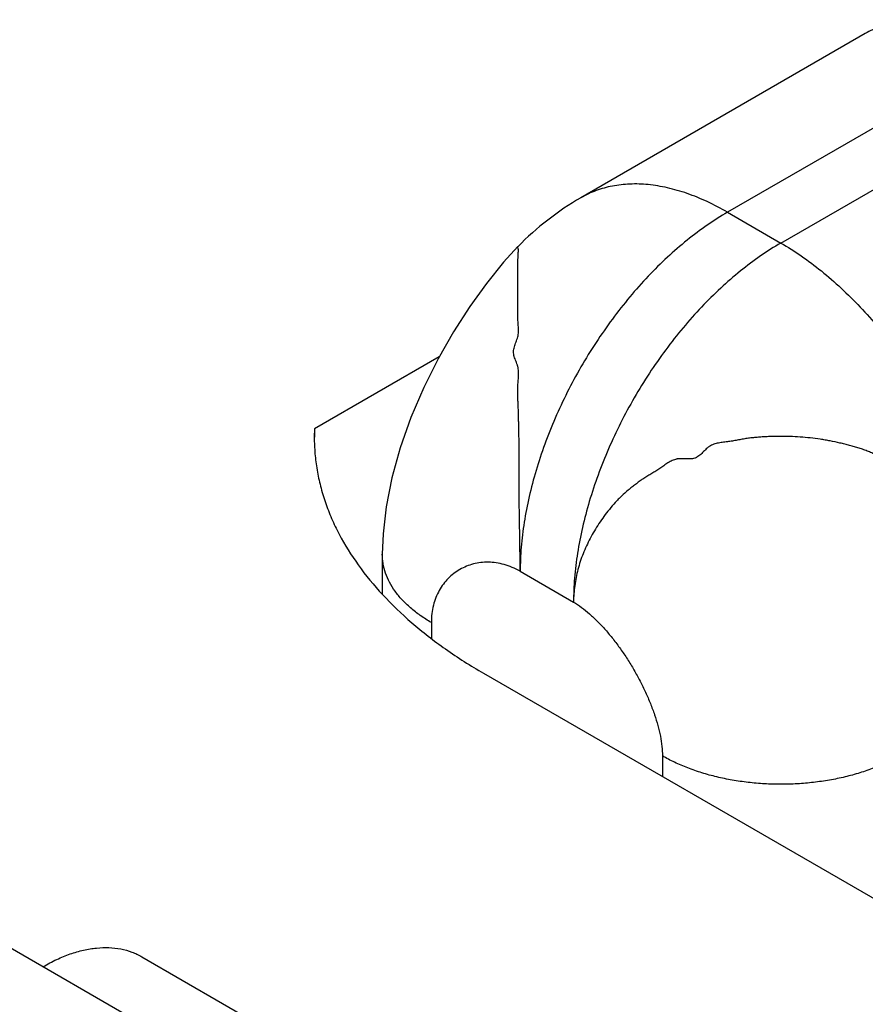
# Model space of a CAD drawing. Header units: inches. Extents: x 0 to 34, y 0 to 22.
# Tile 64 of 103: x 12.369 to 12.47, y 17.568 to 17.685. Entities that reach past the tile are written whole.
import ezdxf

# ---------------------------------------------------------------- set-up
doc = ezdxf.new("R2010")
doc.units = ezdxf.units.IN
doc.header["$LTSCALE"] = 1.87
doc.header["$MEASUREMENT"] = 0
doc.layers.get('0').update_dxf_attribs({"linetype": 'CONTINUOUS'})

msp = doc.modelspace()

# ---------------------------------------------------------------- linework, layer by layer
at = {"color": 7, "linetype": 'CONTINUOUS'}
for p, q in [((12.4699024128, 17.683580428), (12.4359612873, 17.6639833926)), ((12.4874031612, 17.6818465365), (12.4534620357, 17.6622495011)), ((12.4598259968, 17.658575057), (12.4937671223, 17.6781720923)), ((12.4534620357, 17.6622495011), (12.4598259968, 17.658575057)), ((12.4190461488, 17.6449815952), (12.4041522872, 17.6363821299)), ((12.4041522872, 17.6363821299), (12.4041305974, 17.6353808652)), ((12.4041522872, 17.6363821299), (12.4041522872, 17.6353808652)), ((12.4122488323, 17.6214258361), (12.4122488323, 17.6166354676)), ((12.4287132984, 17.6193834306), (12.4350772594, 17.6157089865)), ((12.2926898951, 17.6178336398), (12.6456865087, 17.4140193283)), ((12.4181066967, 17.6132604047), (12.4181066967, 17.6113629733)), ((12.4243401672, 17.6072111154), (12.6364722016, 17.4847296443)), ((12.4456838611, 17.5973378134), (12.4456838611, 17.5948876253)), ((12.3835637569, 17.5733546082), (12.4392414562, 17.5412072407))]:
    msp.add_line(p, q, dxfattribs=at)
msp.add_lwpolyline([(12.4284347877, 17.6581402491), (12.4267178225, 17.6562695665), (12.4246746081, 17.6537510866), (12.4226809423, 17.6509805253), (12.4207458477, 17.6479641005), (12.4189048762, 17.6447337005), (12.4171939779, 17.6413135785), (12.4156655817, 17.6377548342), (12.4143793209, 17.6341399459), (12.4133811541, 17.6305547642), (12.412699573, 17.627096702), (12.4123339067, 17.623853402), (12.4122488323, 17.6214254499)], dxfattribs=at)
msp.add_arc((12.453462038, 17.6336729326), 0.0350000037, 120.0014154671, 135.6598881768, dxfattribs=at)
for points, knots in [([(12.4874031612, 17.6818465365), (12.4866136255, 17.6823024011), (12.485037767, 17.683127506), (12.4826338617, 17.6841113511), (12.4802729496, 17.6847997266), (12.4779770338, 17.6851849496), (12.4757676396, 17.6852618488), (12.4736660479, 17.6850274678), (12.4716946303, 17.6844823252), (12.4704762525, 17.6839117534), (12.4699024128, 17.683580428)], [0, 0, 0, 0, 0.1486093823, 0.2895041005, 0.4227287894, 0.5486488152, 0.6680063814, 0.7819427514, 0.8919897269, 1, 1, 1, 1]), ([(12.4534620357, 17.6622495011), (12.4526725, 17.6627053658), (12.4510966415, 17.6635304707), (12.4486927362, 17.6645143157), (12.4463318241, 17.6652026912), (12.4440359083, 17.6655879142), (12.4418265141, 17.6656648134), (12.4397249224, 17.6654304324), (12.4377535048, 17.6648852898), (12.436535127, 17.6643147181), (12.4359612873, 17.6639833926)], [0, 0, 0, 0, 0.1486093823, 0.2895041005, 0.4227287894, 0.5486488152, 0.6680063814, 0.7819427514, 0.8919897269, 1, 1, 1, 1]), ([(12.4534620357, 17.6622495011), (12.4526328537, 17.6617707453), (12.4509792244, 17.6607178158), (12.4485807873, 17.6589164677), (12.4462292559, 17.6568736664), (12.4439472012, 17.6546090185), (12.4417562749, 17.652144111), (12.439677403, 17.649502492), (12.4377304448, 17.6467094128), (12.4359340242, 17.6437915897), (12.4343053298, 17.6407769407), (12.432859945, 17.6376943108), (12.4316116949, 17.6345731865), (12.4305725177, 17.6314433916), (12.4297523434, 17.6283348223), (12.4291590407, 17.625277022), (12.4287983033, 17.6222993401), (12.4287132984, 17.6203408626), (12.4287132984, 17.6193834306)], [0, 0, 0, 0, 0.0558396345, 0.1141808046, 0.174785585, 0.2373566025, 0.301552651, 0.3669970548, 0.433287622, 0.5000053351, 0.5667228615, 0.6330128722, 0.6984563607, 0.7626511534, 0.8252206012, 0.8858235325, 0.9441626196, 1, 1, 1, 1]), ([(12.4598259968, 17.658575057), (12.4589968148, 17.6580963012), (12.4573431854, 17.6570433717), (12.4549447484, 17.6552420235), (12.452593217, 17.6531992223), (12.4503111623, 17.6509345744), (12.4481202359, 17.6484696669), (12.446041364, 17.6458280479), (12.4440944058, 17.6430349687), (12.4422979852, 17.6401171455), (12.4406692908, 17.6371024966), (12.4392239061, 17.6340198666), (12.4379756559, 17.6308987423), (12.4369364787, 17.6277689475), (12.4361163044, 17.6246603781), (12.4355230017, 17.6216025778), (12.4351622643, 17.618624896), (12.4350772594, 17.6166664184), (12.4350772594, 17.6157089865)], [0, 0, 0, 0, 0.0558396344, 0.1141808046, 0.174785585, 0.2373566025, 0.301552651, 0.3669970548, 0.433287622, 0.5000053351, 0.5667228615, 0.6330128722, 0.6984563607, 0.7626511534, 0.8252206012, 0.8858235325, 0.9441626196, 1, 1, 1, 1]), ([(12.4598259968, 17.658575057), (12.4606551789, 17.6580963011), (12.4623088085, 17.6570433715), (12.4647072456, 17.6552420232), (12.467058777, 17.6531992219), (12.4693408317, 17.6509345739), (12.4715317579, 17.6484696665), (12.4736106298, 17.6458280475), (12.4755575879, 17.6430349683), (12.4773540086, 17.6401171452), (12.4789827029, 17.6371024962), (12.4804280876, 17.6340198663), (12.4816763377, 17.6308987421), (12.4827155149, 17.6277689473), (12.4835356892, 17.624660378), (12.4841289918, 17.6216025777), (12.4844897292, 17.618624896), (12.4845747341, 17.6166664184), (12.4845747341, 17.6157089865)], [0, 0, 0, 0, 0.0558396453, 0.1141808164, 0.1747855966, 0.2373566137, 0.3015526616, 0.3669970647, 0.433287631, 0.5000053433, 0.5667228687, 0.6330128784, 0.6984563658, 0.7626511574, 0.8252206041, 0.8858235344, 0.9441626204, 1, 1, 1, 1]), ([(12.4287132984, 17.6193834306), (12.4287054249, 17.6201941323), (12.4286869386, 17.6218155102), (12.4286577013, 17.6238421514), (12.4286315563, 17.6254634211), (12.4286108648, 17.6266793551), (12.428592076, 17.6278953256), (12.4285790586, 17.6291113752), (12.4285721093, 17.6303274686), (12.4285716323, 17.631543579), (12.4285743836, 17.6327597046), (12.4285768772, 17.6339758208), (12.4285707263, 17.635191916), (12.4285503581, 17.6362051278), (12.428531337, 17.6370156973), (12.4285177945, 17.6376237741), (12.4285035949, 17.6382318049), (12.4284858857, 17.6388395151), (12.4284611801, 17.6394466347), (12.4284299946, 17.6400532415), (12.4284116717, 17.6405592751), (12.4284084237, 17.6409648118), (12.4284134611, 17.6412698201), (12.428427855, 17.6415756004), (12.4284528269, 17.6418816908), (12.4284816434, 17.6421879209), (12.4285167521, 17.6425946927), (12.4285346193, 17.6430017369), (12.4285088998, 17.6434064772), (12.4284694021, 17.6436567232), (12.4284205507, 17.643854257), (12.4283601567, 17.6440515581), (12.4282696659, 17.6442949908), (12.4281529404, 17.64458331), (12.4280429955, 17.6448705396), (12.4279552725, 17.6451584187), (12.4279138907, 17.6454019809), (12.4279095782, 17.6455961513), (12.4279235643, 17.6457907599), (12.4279706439, 17.6460350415), (12.4280587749, 17.6463255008), (12.428165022, 17.6466164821), (12.4282761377, 17.6469089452), (12.4283787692, 17.6472037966), (12.4284598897, 17.6475022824), (12.4285040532, 17.6478052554), (12.4285174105, 17.6481092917), (12.4285091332, 17.6484138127), (12.42848761, 17.6487186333), (12.428461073, 17.6490235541), (12.4284382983, 17.6493285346), (12.4284255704, 17.6496333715), (12.4284198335, 17.6499376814), (12.4284192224, 17.6502416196), (12.4284215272, 17.6505453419), (12.428424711, 17.6508490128), (12.4284263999, 17.6511527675), (12.4284253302, 17.6515580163), (12.4284201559, 17.6520647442), (12.4284130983, 17.6526728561), (12.4284106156, 17.6532809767), (12.4284111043, 17.6538890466), (12.4284123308, 17.6543957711), (12.4284142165, 17.6548011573), (12.4284164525, 17.6551051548), (12.428419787, 17.6554090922), (12.428424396, 17.65571301), (12.4284300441, 17.6560170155), (12.4284365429, 17.6563211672), (12.4284425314, 17.6565746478), (12.4284476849, 17.6567772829), (12.4284517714, 17.6569289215), (12.4284559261, 17.6570803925), (12.4284618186, 17.6572320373), (12.4284698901, 17.6573586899), (12.4284791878, 17.6574604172), (12.4284906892, 17.6575622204), (12.4284999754, 17.6576641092), (12.4284956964, 17.6577656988), (12.4284774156, 17.6578656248), (12.4284388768, 17.6579595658), (12.4284197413, 17.6580599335), (12.4284244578, 17.6581115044), (12.4284311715, 17.6581362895)], [0, 0, 0, 0, 0.062441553, 0.1248831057, 0.156103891, 0.1873246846, 0.2185454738, 0.2497664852, 0.2809873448, 0.3122076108, 0.3434285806, 0.374651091, 0.40587078, 0.4370883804, 0.4527005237, 0.4683165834, 0.4839328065, 0.4995425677, 0.5151404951, 0.5307291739, 0.5463245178, 0.5541343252, 0.5619612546, 0.569816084, 0.5777060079, 0.5856118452, 0.5935044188, 0.6091575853, 0.6169252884, 0.6247058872, 0.628630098, 0.6325893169, 0.6405912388, 0.6486207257, 0.6565488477, 0.6642706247, 0.6717705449, 0.6754809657, 0.6792050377, 0.6867792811, 0.6945785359, 0.7025632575, 0.7106333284, 0.7186747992, 0.7266026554, 0.7344149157, 0.7422005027, 0.7500142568, 0.7578648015, 0.765732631, 0.7735879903, 0.7814165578, 0.7892273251, 0.7970282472, 0.8048245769, 0.8126199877, 0.8204176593, 0.8282193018, 0.8438312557, 0.8594466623, 0.8750579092, 0.8906674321, 0.9062789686, 0.9140848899, 0.9218897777, 0.9296928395, 0.9374948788, 0.9452995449, 0.9531107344, 0.9609253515, 0.9648275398, 0.9687223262, 0.9726084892, 0.9764979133, 0.9804098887, 0.9823814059, 0.9843640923, 0.9883031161, 0.9902427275, 0.9921781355, 0.9960939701, 0.9980223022, 1, 1, 1, 1]), ([(12.4041305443, 17.6353808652), (12.4041305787, 17.6347286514), (12.4041863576, 17.6334204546), (12.4044368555, 17.6314652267), (12.4048535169, 17.6295197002), (12.4054351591, 17.6275888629), (12.4061803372, 17.6256773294), (12.4074033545, 17.6231310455), (12.4093506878, 17.6200131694), (12.4122710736, 17.6164735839), (12.4157732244, 17.6131212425), (12.4198220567, 17.6099869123), (12.4227837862, 17.6081097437), (12.4243401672, 17.6072111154)], [0, 0, 0, 0, 0.0539147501, 0.1080853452, 0.1627652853, 0.2181971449, 0.2746035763, 0.3321878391, 0.4515143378, 0.5773997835, 0.7105854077, 0.8514375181, 1, 1, 1, 1]), ([(12.4845747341, 17.6157089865), (12.4845554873, 17.616358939), (12.4844477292, 17.6176646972), (12.4840681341, 17.6196030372), (12.4835611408, 17.6211841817), (12.4830394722, 17.6224159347), (12.4824394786, 17.6236356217), (12.4815592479, 17.6251208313), (12.4805303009, 17.6265290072), (12.4796069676, 17.6276000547), (12.4788568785, 17.6283702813), (12.4780489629, 17.6290930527), (12.4771912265, 17.6297712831), (12.4764430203, 17.6303028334), (12.4758278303, 17.6307139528), (12.4751993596, 17.6311198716), (12.4745572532, 17.6315116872), (12.473900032, 17.6318845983), (12.4733971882, 17.6321544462), (12.4728875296, 17.6324173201), (12.4724592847, 17.6326336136), (12.4721150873, 17.6328070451), (12.4717693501, 17.6329820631), (12.4713358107, 17.6332014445), (12.4708097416, 17.6334559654), (12.470273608, 17.6336925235), (12.4697248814, 17.6339023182), (12.4691667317, 17.6340903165), (12.4686014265, 17.6342609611), (12.4680307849, 17.6344183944), (12.4674555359, 17.6345642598), (12.4666824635, 17.6347467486), (12.4659034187, 17.6349121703), (12.4651181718, 17.6350541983), (12.464327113, 17.6351794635), (12.4633314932, 17.6353058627), (12.4621302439, 17.6354153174), (12.460924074, 17.6354809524), (12.4597153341, 17.6354975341), (12.4587077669, 17.6354745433), (12.4579018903, 17.6354384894), (12.4572980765, 17.6354015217), (12.4566964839, 17.6353511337), (12.4561977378, 17.635295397), (12.4558013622, 17.6352410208), (12.4554076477, 17.6351795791), (12.4549174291, 17.6350925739), (12.4544274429, 17.6350020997), (12.4540335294, 17.6349335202), (12.4537357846, 17.6348853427), (12.4534356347, 17.6348418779), (12.4531332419, 17.6348050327), (12.4528305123, 17.6347687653), (12.4525299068, 17.6347265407), (12.4522340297, 17.6346719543), (12.4519454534, 17.6345984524), (12.4516668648, 17.6344993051), (12.4514460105, 17.6343899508), (12.4512789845, 17.634283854), (12.4511162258, 17.6341643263), (12.4509223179, 17.6339964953), (12.4507006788, 17.6337797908), (12.4504833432, 17.6335586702), (12.4502651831, 17.6333451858), (12.450040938, 17.6331513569), (12.4498420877, 17.6330152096), (12.4496753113, 17.6329302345), (12.4495035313, 17.6328639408), (12.4492762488, 17.6328128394), (12.4489939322, 17.6327902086), (12.4487043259, 17.6327927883), (12.4484104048, 17.6328081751), (12.4481152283, 17.6328242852), (12.4478219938, 17.6328290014), (12.4475804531, 17.6328131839), (12.4473923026, 17.6327818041), (12.4472087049, 17.6327380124), (12.4469845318, 17.6326617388), (12.4466364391, 17.6325016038), (12.4463058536, 17.6322989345), (12.4459846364, 17.6320777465), (12.4457449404, 17.6319068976), (12.4455061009, 17.6317375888), (12.4452656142, 17.6315757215), (12.4450243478, 17.631421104), (12.4447039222, 17.6312230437), (12.4443034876, 17.6309844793), (12.4439054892, 17.6307464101), (12.4435925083, 17.6305507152), (12.4432838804, 17.6303495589), (12.4429051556, 17.6300882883), (12.4424616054, 17.6297614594), (12.4420289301, 17.6294240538), (12.4414675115, 17.6289644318), (12.4409276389, 17.6284844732), (12.4404161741, 17.6279794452), (12.4399261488, 17.6274608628), (12.4393483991, 17.6267882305), (12.4387045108, 17.6259508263), (12.438109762, 17.625090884), (12.4375616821, 17.6242135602), (12.4370617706, 17.6233205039), (12.4366111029, 17.6224129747), (12.4360826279, 17.6211876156), (12.4355631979, 17.6196137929), (12.4351779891, 17.6176743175), (12.4350838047, 17.6163631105), (12.4350772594, 17.6157089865)], [0, 0, 0, 0, 0.027734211, 0.0557549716, 0.0840752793, 0.0983707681, 0.1127819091, 0.14202497, 0.1718838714, 0.1870357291, 0.2023113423, 0.2177060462, 0.2332383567, 0.2489269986, 0.2568386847, 0.2647966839, 0.2808370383, 0.28891303, 0.2970243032, 0.3051758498, 0.3133719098, 0.3174874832, 0.3216150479, 0.3299002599, 0.3382114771, 0.3465389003, 0.3548860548, 0.3632587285, 0.3716544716, 0.3800691, 0.3885053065, 0.3969651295, 0.4139481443, 0.4224659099, 0.4309988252, 0.4481067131, 0.4652610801, 0.4824373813, 0.4996155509, 0.5168081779, 0.5254156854, 0.5340217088, 0.542608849, 0.5511623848, 0.5554231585, 0.559672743, 0.5681576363, 0.5766576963, 0.5809252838, 0.585211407, 0.5895220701, 0.59385989, 0.5982041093, 0.6025266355, 0.6068053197, 0.6110308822, 0.6152145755, 0.6193960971, 0.6215091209, 0.6236479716, 0.6280036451, 0.6324326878, 0.6368672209, 0.6412283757, 0.6454485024, 0.6494971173, 0.6514681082, 0.6534200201, 0.6573372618, 0.6613508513, 0.6654772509, 0.6696814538, 0.6739043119, 0.6780853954, 0.6821851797, 0.6842055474, 0.6862147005, 0.6902304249, 0.6942808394, 0.7025359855, 0.7067240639, 0.710918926, 0.7150899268, 0.7192108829, 0.7232818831, 0.7273116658, 0.7352773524, 0.7431624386, 0.7470917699, 0.7510206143, 0.7588745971, 0.7667123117, 0.7745171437, 0.7822743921, 0.7976580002, 0.805304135, 0.8129264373, 0.828084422, 0.8431000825, 0.8579622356, 0.8726633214, 0.8872057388, 0.9015982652, 0.915861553, 0.9441001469, 0.9720986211, 1, 1, 1, 1]), ([(12.4181066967, 17.6132604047), (12.4176555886, 17.6135208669), (12.4167971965, 17.6140650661), (12.4156235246, 17.6149734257), (12.4146085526, 17.6159452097), (12.4137618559, 17.6169711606), (12.4130927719, 17.6180426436), (12.4126081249, 17.6191495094), (12.4123148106, 17.6202808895), (12.4122488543, 17.6210468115), (12.4122488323, 17.6214254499)], [0, 0, 0, 0, 0.1485990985, 0.2894937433, 0.4227129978, 0.5486363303, 0.6679929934, 0.781934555, 0.8919848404, 1, 1, 1, 1]), ([(12.4287132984, 17.6193834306), (12.428403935, 17.6195579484), (12.4277799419, 17.6198647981), (12.4268168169, 17.6202009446), (12.425860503, 17.6204053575), (12.4249200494, 17.6204826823), (12.4240042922, 17.6204377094), (12.4231220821, 17.6202752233), (12.4222822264, 17.6200000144), (12.4214935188, 17.6196168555), (12.4207647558, 17.6191304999), (12.4201047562, 17.6185456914), (12.419522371, 17.6178671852), (12.4190264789, 17.617099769), (12.4186259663, 17.6162483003), (12.4183296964, 17.6153176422), (12.4181464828, 17.6143129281), (12.4181066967, 17.613617), (12.4181066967, 17.6132604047)], [0, 0, 0, 0, 0.0706441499, 0.1379174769, 0.2023959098, 0.2646148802, 0.3250698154, 0.384220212, 0.4424972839, 0.5003146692, 0.5580812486, 0.6162148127, 0.6751551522, 0.7353751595, 0.7973887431, 0.8617547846, 0.9290769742, 1, 1, 1, 1]), ([(12.4350772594, 17.6157089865), (12.4354071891, 17.6155141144), (12.4360674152, 17.6150702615), (12.4370223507, 17.6142935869), (12.4379698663, 17.6133961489), (12.4389014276, 17.6123924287), (12.4398085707, 17.6112968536), (12.4406826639, 17.6101239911), (12.4415150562, 17.608888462), (12.4422970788, 17.6076049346), (12.443020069, 17.6062881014), (12.4436753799, 17.604952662), (12.44425439, 17.6036133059), (12.4447485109, 17.6022846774), (12.445149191, 17.6009813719), (12.4454479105, 17.5997177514), (12.4456361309, 17.5985082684), (12.4456838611, 17.5977187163), (12.4456838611, 17.5973378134)], [0, 0, 0, 0, 0.0525582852, 0.1088921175, 0.1686635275, 0.2314150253, 0.2966117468, 0.3636687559, 0.4319694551, 0.5008787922, 0.569753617, 0.6379518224, 0.7048416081, 0.7698122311, 0.8322879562, 0.8917477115, 0.9477543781, 1, 1, 1, 1]), ([(12.4739681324, 17.5973378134), (12.4734943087, 17.5970642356), (12.4725007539, 17.5965467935), (12.4709241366, 17.5958743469), (12.4692413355, 17.5952943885), (12.4674686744, 17.5948119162), (12.4656228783, 17.5944320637), (12.4637216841, 17.5941578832), (12.4617831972, 17.5939925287), (12.4598259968, 17.5939370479), (12.4578687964, 17.5939925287), (12.4559303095, 17.5941578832), (12.4540291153, 17.5944320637), (12.4521833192, 17.5948119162), (12.4504106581, 17.5952943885), (12.448727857, 17.5958743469), (12.4471512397, 17.5965467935), (12.4461576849, 17.5970642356), (12.4456838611, 17.5973378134)], [0, 0, 0, 0, 0.055839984, 0.1141800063, 0.1747845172, 0.2373539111, 0.301549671, 0.3669929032, 0.4332830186, 0.5, 0.5667169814, 0.6330070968, 0.698450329, 0.7626460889, 0.8252154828, 0.8858199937, 0.944160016, 1, 1, 1, 1]), ([(12.3717522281, 17.5721843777), (12.3722850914, 17.572492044), (12.3733486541, 17.5730489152), (12.3749710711, 17.573712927), (12.3765644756, 17.5741775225), (12.378114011, 17.5744375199), (12.3796051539, 17.5744894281), (12.3810235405, 17.5743312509), (12.3823540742, 17.573963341), (12.3831763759, 17.5735782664), (12.3835636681, 17.5733546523)], [0, 0, 0, 0, 0.1486086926, 0.2895039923, 0.422728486, 0.5486485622, 0.6680061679, 0.7819425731, 0.8919894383, 1, 1, 1, 1])]:
    msp.add_open_spline(points, degree=3, knots=knots, dxfattribs=at)

doc.saveas('drawing.dxf')
